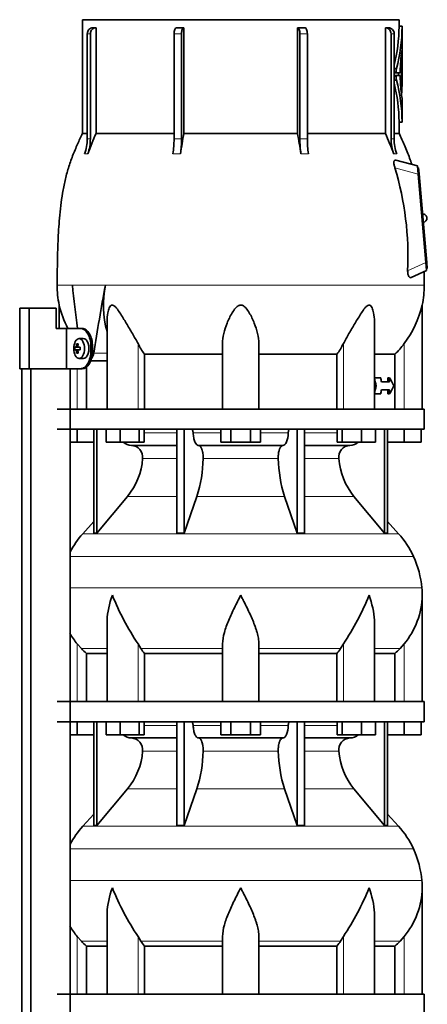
# Model space of a CAD drawing. Header units: millimetres. Extents: x 166 to 773, y -3529 to 2303.
# Tile 25 of 26: x 506 to 708, y 1475 to 1963. Entities that reach past the tile are written whole.
import ezdxf

# ---------------------------------------------------------------- set-up
doc = ezdxf.new("R2010")
doc.units = ezdxf.units.MM
for name, color, linetype in [('LOW_134-17', 7, 'Continuous'), ('M5X8_UNI7687', 7, 'Continuous'), ('VSI134_DIFFUSORE', 7, 'Continuous'), ('VSI134_TERMINALE', 7, 'Continuous'), ('VSI134_TESTATA', 7, 'Continuous')]:
    doc.layers.add(name, color=color, linetype=linetype)

# ---------------------------------------------------------------- blocks, each defined once
blk = doc.blocks.new('SE3')
at = {"layer": 'LOW_134-17', "color": 7, "linetype": 'Continuous', "lineweight": 35}
for p, q in [((507.09, -691.82), (507.09, 1789.68)), ((511.64, -691.82), (511.64, 1789.68)), ((531.03, 1789.68), (531.03, -691.82)), ((531.1, 1789.68), (531.1, 1769.68)), ((531.1, 1759.68), (531.1, 1624.68)), ((531.1, 1614.68), (531.1, 1479.68))]:
    blk.add_line(p, q, dxfattribs=at)
at = {"layer": 'M5X8_UNI7687', "color": 4, "linetype": 'Continuous', "lineweight": 9}
for p, q in [((534.17, 1800.89), (534.96, 1800.81)), ((535.68, 1800.22), (533.9, 1800.39)), ((533.9, 1798.97), (535.68, 1799.15)), ((534.96, 1798.55), (534.17, 1798.48)), ((535.22, 1800.39), (536, 1800.31)), ((536, 1799.06), (535.22, 1798.97))]:
    blk.add_line(p, q, dxfattribs=at)
at = {"layer": 'M5X8_UNI7687', "color": 7, "linetype": 'Continuous', "lineweight": 35}
for p, q in [((534.35, 1802.02), (535.02, 1801.48)), ((537.61, 1804.68), (535.52, 1804.61)), ((533.46, 1800.38), (535.68, 1800.22)), ((533.46, 1798.99), (535.68, 1799.15)), ((534.35, 1797.35), (535.02, 1797.89)), ((535.2, 1800.39), (536, 1800.31)), ((536, 1799.06), (535.2, 1798.97)), ((535.52, 1794.75), (537.61, 1794.68))]:
    blk.add_line(p, q, dxfattribs=at)
blk.add_arc((542.7, 1799.68), 9.27, 175.7167, 184.2833, dxfattribs=at)
blk.add_ellipse((535.57, 1799.68), major_axis=(0, 4.93), ratio=0.544639, dxfattribs=at)
for centre, major_axis, ratio, start_param, end_param in [((542.94, 1799.68), (0, 10), 0.882948, 1.335108, 1.449667), ((541.01, 1796.62), (-7.92, 4.79), 0.318449, -0.559729, -0.410036), ((542.77, 1799.68), (0, 10), 0.788011, 1.335108, 1.449667), ((537.66, 1799.68), (0, -5), 0.544639, 0, 3.159643), ((542.85, 1799.53), (-9.97, 0.73), 0.047468, -0.453089, -0.33853), ((542.85, 1799.84), (-9.97, -0.73), 0.047468, 0.33853, 0.453089), ((542.94, 1799.68), (0, -10), 0.882948, 4.833518, 4.948078), ((541.01, 1802.75), (-7.92, -4.79), 0.318449, 0.410036, 0.559729), ((542.77, 1799.68), (0, -10), 0.788011, 4.833518, 4.948078), ((542.85, 1799.53), (-9.97, 0.73), 0.047468, -0.809907, -0.695348), ((542.85, 1799.84), (-9.97, -0.73), 0.047468, 0.695348, 0.809907), ((535.68, 1800.72), (0.975, -0.099), 0.510424, 4.771824, 5.100533), ((535.68, 1798.65), (0.975, 0.099), 0.510424, 1.182652, 1.511361), ((539.34, 1799.68), (0, 9.26), 0.361923, 1.49595, 1.645642)]:
    blk.add_ellipse(centre, major_axis=major_axis, ratio=ratio, start_param=start_param, end_param=end_param, dxfattribs=at)
for points in [[(533.9, 1800.39), (533.91, 1800.39), (533.92, 1800.4), (533.95, 1800.4), (533.97, 1800.42), (533.99, 1800.43), (534.01, 1800.45), (534.03, 1800.48), (534.05, 1800.51), (534.07, 1800.54), (534.09, 1800.58), (534.11, 1800.62), (534.12, 1800.66), (534.14, 1800.7), (534.15, 1800.75), (534.16, 1800.79), (534.17, 1800.84), (534.17, 1800.87), (534.17, 1800.89)], [(534.95, 1800.89), (534.94, 1800.87), (534.94, 1800.84), (534.94, 1800.79), (534.95, 1800.75), (534.95, 1800.7), (534.96, 1800.66), (534.97, 1800.62), (534.99, 1800.58), (535.01, 1800.54), (535.03, 1800.51), (535.05, 1800.48), (535.07, 1800.45), (535.1, 1800.43), (535.13, 1800.42), (535.15, 1800.4), (535.18, 1800.4), (535.21, 1800.39), (535.22, 1800.39)], [(534.17, 1798.48), (534.17, 1798.49), (534.17, 1798.53), (534.16, 1798.57), (534.15, 1798.62), (534.14, 1798.66), (534.12, 1798.71), (534.11, 1798.75), (534.09, 1798.79), (534.07, 1798.83), (534.05, 1798.86), (534.03, 1798.89), (534.01, 1798.91), (533.99, 1798.93), (533.97, 1798.95), (533.95, 1798.96), (533.92, 1798.97), (533.91, 1798.97), (533.9, 1798.97)], [(535.22, 1798.97), (535.21, 1798.97), (535.18, 1798.97), (535.15, 1798.96), (535.13, 1798.95), (535.1, 1798.93), (535.07, 1798.91), (535.05, 1798.89), (535.03, 1798.86), (535.01, 1798.83), (534.99, 1798.79), (534.97, 1798.75), (534.96, 1798.71), (534.95, 1798.66), (534.95, 1798.62), (534.94, 1798.57), (534.94, 1798.53), (534.94, 1798.49), (534.95, 1798.48)]]:
    blk.add_open_spline(points, degree=3, dxfattribs=at)
at = {"layer": 'VSI134_DIFFUSORE', "color": 7, "linetype": 'Continuous', "lineweight": 35}
for p, q in [((706.66, 1769.68), (524.66, 1769.68)), ((706.66, 1759.68), (706.66, 1769.68)), ((524.66, 1759.68), (706.66, 1759.68)), ((534.66, 1753.28), (534.66, 1759.68)), ((542.83, 1759.68), (542.83, 1708.23)), ((544.36, 1759.68), (544.36, 1708.23)), ((548.9, 1753.28), (548.9, 1759.68)), ((555.84, 1753.28), (555.84, 1759.68)), ((565.32, 1753.28), (565.32, 1759.68)), ((567.87, 1753.28), (567.87, 1759.68)), ((583.96, 1759.68), (583.96, 1708.23)), ((587.66, 1759.68), (587.66, 1708.23)), ((605.85, 1753.28), (605.85, 1759.68)), ((610.75, 1753.28), (610.75, 1759.68)), ((620.57, 1753.28), (620.57, 1759.68)), ((625.48, 1753.28), (625.48, 1759.68)), ((643.66, 1759.68), (643.66, 1708.23)), ((647.36, 1759.68), (647.36, 1708.23)), ((663.46, 1753.28), (663.46, 1759.68)), ((666, 1753.28), (666, 1759.68)), ((675.48, 1753.28), (675.48, 1759.68)), ((682.42, 1753.28), (682.42, 1759.68)), ((686.96, 1759.68), (686.96, 1708.23)), ((688.49, 1759.68), (688.49, 1708.23)), ((696.66, 1753.28), (696.66, 1759.68)), ((705.16, 1753.28), (705.16, 1759.68)), ((534.66, 1753.28), (531.1, 1753.28)), ((542.83, 1753.28), (534.66, 1753.28)), ((555.84, 1753.28), (548.9, 1753.28)), ((565.32, 1753.28), (555.84, 1753.28)), ((567.87, 1753.28), (565.32, 1753.28)), ((610.75, 1753.28), (605.85, 1753.28)), ((620.57, 1753.28), (610.75, 1753.28)), ((625.48, 1753.28), (620.57, 1753.28)), ((666, 1753.28), (663.46, 1753.28)), ((675.48, 1753.28), (666, 1753.28)), ((682.42, 1753.28), (675.48, 1753.28)), ((696.66, 1753.28), (688.49, 1753.28)), ((705.16, 1753.28), (696.66, 1753.28)), ((561.49, 1751.68), (583.96, 1751.68)), ((594.75, 1751.68), (636.57, 1751.68)), ((647.36, 1751.68), (669.83, 1751.68)), ((544.36, 1708.23), (559.52, 1726.44)), ((587.66, 1708.23), (593.94, 1726.44)), ((637.38, 1726.44), (643.66, 1708.23)), ((671.8, 1726.44), (686.96, 1708.23)), ((542.83, 1714), (537.36, 1707.93)), ((693.96, 1707.93), (688.49, 1714)), ((542.83, 1708.23), (544.36, 1708.23)), ((583.96, 1708.23), (587.66, 1708.23)), ((643.66, 1708.23), (647.36, 1708.23)), ((686.96, 1708.23), (688.49, 1708.23)), ((705.66, 1624.68), (705.66, 1677.42)), ((549.38, 1664.04), (549.38, 1624.68)), ((681.94, 1624.68), (681.94, 1664.04)), ((536.67, 1650.98), (534.66, 1653.28)), ((566.17, 1650.98), (564.75, 1653.28)), ((606.66, 1624.68), (606.66, 1653.28)), ((624.66, 1624.68), (624.66, 1653.28)), ((666.57, 1653.28), (665.15, 1650.98)), ((696.66, 1653.28), (694.65, 1650.98)), ((539.19, 1648.54), (549.38, 1648.54)), ((539.19, 1624.68), (539.19, 1648.54)), ((567.95, 1648.54), (606.66, 1648.54)), ((567.95, 1624.68), (567.95, 1648.54)), ((624.66, 1648.54), (663.37, 1648.54)), ((663.37, 1648.54), (663.37, 1624.68)), ((681.94, 1648.54), (692.13, 1648.54)), ((692.13, 1648.54), (692.13, 1624.68)), ((706.66, 1624.68), (524.66, 1624.68)), ((706.66, 1614.68), (706.66, 1624.68)), ((524.66, 1614.68), (706.66, 1614.68)), ((534.66, 1608.28), (534.66, 1614.68)), ((542.83, 1614.68), (542.83, 1563.23)), ((544.36, 1614.68), (544.36, 1563.23)), ((548.9, 1608.28), (548.9, 1614.68)), ((555.84, 1608.28), (555.84, 1614.68)), ((565.32, 1608.28), (565.32, 1614.68)), ((567.87, 1608.28), (567.87, 1614.68)), ((583.96, 1614.68), (583.96, 1563.23)), ((587.66, 1614.68), (587.66, 1563.23)), ((605.85, 1608.28), (605.85, 1614.68)), ((610.75, 1608.28), (610.75, 1614.68)), ((620.57, 1608.28), (620.57, 1614.68)), ((625.48, 1608.28), (625.48, 1614.68)), ((643.66, 1614.68), (643.66, 1563.23)), ((647.36, 1614.68), (647.36, 1563.23)), ((663.46, 1608.28), (663.46, 1614.68)), ((666, 1608.28), (666, 1614.68)), ((675.48, 1608.28), (675.48, 1614.68)), ((682.42, 1608.28), (682.42, 1614.68)), ((686.96, 1614.68), (686.96, 1563.23)), ((688.49, 1614.68), (688.49, 1563.23)), ((696.66, 1608.28), (696.66, 1614.68)), ((705.16, 1608.28), (705.16, 1614.68)), ((534.66, 1608.28), (531.1, 1608.28)), ((542.83, 1608.28), (534.66, 1608.28)), ((555.84, 1608.28), (548.9, 1608.28)), ((565.32, 1608.28), (555.84, 1608.28)), ((561.49, 1606.68), (583.96, 1606.68)), ((567.87, 1608.28), (565.32, 1608.28)), ((594.75, 1606.68), (636.57, 1606.68)), ((610.75, 1608.28), (605.85, 1608.28)), ((620.57, 1608.28), (610.75, 1608.28)), ((625.48, 1608.28), (620.57, 1608.28)), ((647.36, 1606.68), (669.83, 1606.68)), ((666, 1608.28), (663.46, 1608.28)), ((675.48, 1608.28), (666, 1608.28)), ((682.42, 1608.28), (675.48, 1608.28)), ((696.66, 1608.28), (688.49, 1608.28)), ((705.16, 1608.28), (696.66, 1608.28)), ((544.36, 1563.23), (559.52, 1581.44)), ((587.66, 1563.23), (593.94, 1581.44)), ((637.38, 1581.44), (643.66, 1563.23)), ((671.8, 1581.44), (686.96, 1563.23)), ((542.83, 1569), (537.36, 1562.93)), ((693.96, 1562.93), (688.49, 1569)), ((542.83, 1563.23), (544.36, 1563.23)), ((583.96, 1563.23), (587.66, 1563.23)), ((643.66, 1563.23), (647.36, 1563.23)), ((686.96, 1563.23), (688.49, 1563.23)), ((705.66, 1479.68), (705.66, 1532.42)), ((549.38, 1519.04), (549.38, 1479.68)), ((681.94, 1479.68), (681.94, 1519.04)), ((536.67, 1505.98), (534.66, 1508.28)), ((566.17, 1505.98), (564.75, 1508.28)), ((606.66, 1479.68), (606.66, 1508.28)), ((624.66, 1479.68), (624.66, 1508.28)), ((666.57, 1508.28), (665.15, 1505.98)), ((696.66, 1508.28), (694.65, 1505.98)), ((539.19, 1503.54), (549.38, 1503.54)), ((539.19, 1479.68), (539.19, 1503.54)), ((567.95, 1503.54), (606.66, 1503.54)), ((567.95, 1479.68), (567.95, 1503.54)), ((624.66, 1503.54), (663.37, 1503.54)), ((663.37, 1503.54), (663.37, 1479.68)), ((681.94, 1503.54), (692.13, 1503.54)), ((692.13, 1503.54), (692.13, 1479.68)), ((706.66, 1479.68), (524.66, 1479.68)), ((706.66, 1469.68), (706.66, 1479.68))]:
    blk.add_line(p, q, dxfattribs=at)
at = {"layer": 'VSI134_DIFFUSORE', "color": 4, "linetype": 'Continuous', "lineweight": 9}
for p, q in [((567.87, 1757.91), (583.96, 1757.91)), ((592.09, 1757.91), (605.85, 1757.91)), ((625.48, 1757.91), (639.23, 1757.91)), ((647.36, 1757.91), (663.46, 1757.91)), ((583.96, 1745.14), (567.03, 1745.14)), ((634.27, 1745.14), (597.05, 1745.14)), ((664.29, 1745.14), (647.36, 1745.14)), ((559.52, 1726.44), (583.96, 1726.44)), ((593.94, 1726.44), (637.38, 1726.44)), ((647.36, 1726.44), (671.8, 1726.44)), ((537.36, 1707.93), (693.96, 1707.93)), ((701.33, 1696.67), (531.1, 1696.67)), ((531.1, 1681.04), (705.49, 1681.04)), ((534.66, 1624.68), (534.66, 1653.28)), ((549.38, 1650.98), (536.67, 1650.98)), ((564.75, 1624.68), (564.75, 1653.28)), ((606.66, 1650.98), (566.17, 1650.98)), ((624.66, 1650.98), (665.15, 1650.98)), ((666.57, 1624.68), (666.57, 1653.28)), ((681.94, 1650.98), (694.65, 1650.98)), ((696.66, 1624.68), (696.66, 1653.28)), ((567.87, 1612.91), (583.96, 1612.91)), ((592.09, 1612.91), (605.85, 1612.91)), ((625.48, 1612.91), (639.23, 1612.91)), ((647.36, 1612.91), (663.46, 1612.91)), ((583.96, 1600.14), (567.03, 1600.14)), ((634.27, 1600.14), (597.05, 1600.14)), ((664.29, 1600.14), (647.36, 1600.14)), ((559.52, 1581.44), (583.96, 1581.44)), ((593.94, 1581.44), (637.38, 1581.44)), ((647.36, 1581.44), (671.8, 1581.44)), ((537.36, 1562.93), (693.96, 1562.93)), ((701.33, 1551.67), (531.1, 1551.67)), ((531.1, 1536.04), (705.49, 1536.04)), ((534.66, 1479.68), (534.66, 1508.28)), ((564.75, 1479.68), (564.75, 1508.28)), ((666.57, 1479.68), (666.57, 1508.28)), ((696.66, 1479.68), (696.66, 1508.28)), ((549.38, 1505.98), (536.67, 1505.98)), ((606.66, 1505.98), (566.17, 1505.98)), ((624.66, 1505.98), (665.15, 1505.98)), ((681.94, 1505.98), (694.65, 1505.98))]:
    blk.add_line(p, q, dxfattribs=at)
at = {"layer": 'VSI134_DIFFUSORE', "color": 7, "linetype": 'Continuous', "lineweight": 35}
for centre, radius, start, end in [((561.72, 1758.36), 6.68, 229.5852, 268.0094), ((669.6, 1758.36), 6.68, 271.9979, 310.3729), ((561.2, 1745.82), 5.87, 353.3223, 87.2173), ((670.1, 1745.84), 5.85, 92.5772, 186.8833), ((533.73, 1747.66), 33.4, 320.5472, 355.6594), ((532.09, 1746.34), 64.97, 342.1602, 358.9354), ((700.74, 1746.59), 66.48, 181.2569, 197.6475), ((697.7, 1747.71), 33.51, 184.3996, 219.3938), ((570.06, 1678.48), 44, 138, 152.3158), ((661.26, 1678.48), 44, 24.4088, 42), ((656.71, 1676.42), 49, 5.4174, 24.4088), ((667.16, 1677.41), 38.5, 359.9861, 5.4174), ((677.84, 1728.35), 135.74, 202.0412, 213.5763), ((553.48, 1728.35), 135.74, 326.4237, 337.9588), ((666.97, 1678.09), 38.7, 320.1094, 358.9842), ((564.35, 1678.09), 38.7, 210.5496, 219.8906), ((599.28, 1673.2), 39.88, 213.8582, 218.2062), ((632.04, 1673.2), 39.88, 321.7938, 326.1418), ((561.72, 1613.36), 6.68, 229.5852, 268.0094), ((561.2, 1600.82), 5.87, 353.3223, 87.2173), ((670.1, 1600.84), 5.85, 92.5772, 186.8833), ((669.6, 1613.36), 6.68, 271.9979, 310.3729), ((533.73, 1602.66), 33.4, 320.5472, 355.6594), ((532.09, 1601.34), 64.97, 342.1602, 358.9354), ((700.74, 1601.59), 66.48, 181.2569, 197.6475), ((697.7, 1602.71), 33.51, 184.3996, 219.3938), ((570.06, 1533.48), 44, 138, 152.3158), ((661.26, 1533.48), 44, 24.4088, 42), ((656.71, 1531.42), 49, 5.4174, 24.4088), ((677.84, 1583.35), 135.74, 202.0412, 213.5763), ((553.48, 1583.35), 135.74, 326.4237, 337.9588), ((666.97, 1533.09), 38.7, 320.1094, 358.9842), ((667.16, 1532.41), 38.5, 359.9861, 5.4174), ((564.35, 1533.09), 38.7, 210.5496, 219.8906), ((599.28, 1528.2), 39.88, 213.8582, 218.2062), ((632.04, 1528.2), 39.88, 321.7938, 326.1418)]:
    blk.add_arc(centre, radius, start, end, dxfattribs=at)
for points, knots in [([(591.33, 1759.68), (591.37, 1759.68), (591.42, 1759.67), (591.51, 1759.63), (591.56, 1759.6), (591.69, 1759.47), (591.77, 1759.34), (591.91, 1759.01), (591.96, 1758.82), (592.05, 1758.39), (592.08, 1758.15), (592.09, 1757.91)], [0, 0, 0, 0, 0.125, 0.125, 0.25, 0.25, 0.5, 0.5, 0.75, 0.75, 1, 1, 1, 1]), ([(594.75, 1751.68), (594.59, 1751.68), (594.43, 1751.72), (594.19, 1751.84), (594.11, 1751.89), (593.95, 1752), (593.87, 1752.07), (593.64, 1752.29), (593.5, 1752.48), (593.22, 1752.93), (593.09, 1753.18), (592.85, 1753.74), (592.73, 1754.06), (592.53, 1754.73), (592.45, 1755.09), (592.3, 1755.84), (592.23, 1756.24), (592.14, 1757.06), (592.11, 1757.48), (592.09, 1757.91)], [0, 0, 0, 0, 0.125, 0.125, 0.1875, 0.1875, 0.25, 0.25, 0.375, 0.375, 0.5, 0.5, 0.625, 0.625, 0.75, 0.75, 0.875, 0.875, 1, 1, 1, 1]), ([(639.23, 1757.91), (639.16, 1756.2), (638.84, 1754.6), (637.87, 1752.33), (637.22, 1751.68), (636.57, 1751.68)], [0, 0, 0, 0, 0.5, 0.5, 1, 1, 1, 1]), ([(639.23, 1757.91), (639.24, 1758.15), (639.27, 1758.38), (639.33, 1758.71), (639.36, 1758.81), (639.42, 1759), (639.45, 1759.09), (639.52, 1759.26), (639.56, 1759.33), (639.63, 1759.45), (639.68, 1759.51), (639.76, 1759.6), (639.81, 1759.63), (639.9, 1759.67), (639.95, 1759.68), (639.99, 1759.68)], [0, 0, 0, 0, 0.25, 0.25, 0.375, 0.375, 0.5, 0.5, 0.625, 0.625, 0.75, 0.75, 0.875, 0.875, 1, 1, 1, 1]), ([(594.75, 1751.68), (594.83, 1751.68), (594.91, 1751.67), (595.07, 1751.63), (595.15, 1751.6), (595.38, 1751.47), (595.53, 1751.34), (595.83, 1751), (595.96, 1750.8), (596.16, 1750.44), (596.22, 1750.31), (596.34, 1750.03), (596.4, 1749.88), (596.56, 1749.42), (596.65, 1749.09), (596.78, 1748.55), (596.81, 1748.37), (596.88, 1747.99), (596.91, 1747.8), (596.99, 1747.21), (597.02, 1746.8), (597.06, 1745.97), (597.06, 1745.55), (597.05, 1745.14)], [0, 0, 0, 0, 0.0625, 0.0625, 0.125, 0.125, 0.25, 0.25, 0.375, 0.375, 0.4375, 0.4375, 0.5, 0.5, 0.625, 0.625, 0.6875, 0.6875, 0.75, 0.75, 0.875, 0.875, 1, 1, 1, 1]), ([(634.27, 1745.14), (634.26, 1745.55), (634.26, 1745.97), (634.29, 1746.59), (634.3, 1746.79), (634.34, 1747.2), (634.36, 1747.4), (634.44, 1747.99), (634.5, 1748.37), (634.63, 1748.91), (634.67, 1749.08), (634.77, 1749.42), (634.87, 1749.74), (634.98, 1750.03), (635.1, 1750.3), (635.16, 1750.44), (635.36, 1750.8), (635.5, 1751.01), (635.79, 1751.34), (635.94, 1751.47), (636.25, 1751.64), (636.41, 1751.68), (636.57, 1751.68)], [0, 0, 0, 0, 0.125, 0.125, 0.1875, 0.1875, 0.25, 0.25, 0.375, 0.375, 0.4375, 0.4375, 0.5, 0.5625, 0.5625, 0.625, 0.625, 0.75, 0.75, 0.875, 0.875, 1, 1, 1, 1]), ([(549.38, 1664.03), (549.38, 1664.35), (549.39, 1664.68), (549.54, 1669.05), (550.53, 1673.26), (552.02, 1677.41)], [0.4601729, 0.4601729, 0.4601729, 0.4601729, 0.5, 0.5, 1, 1, 1, 1]), ([(606.66, 1653.28), (606.66, 1655.11), (607.02, 1657.05), (608.12, 1660.99), (608.86, 1663), (610.58, 1667.1), (611.54, 1669.14), (613.04, 1672.22), (613.55, 1673.25), (614.6, 1675.32), (615.13, 1676.38), (615.66, 1677.41)], [0, 0, 0, 0, 0.25, 0.25, 0.5, 0.5, 0.75, 0.75, 0.875, 0.875, 1, 1, 1, 1]), ([(624.66, 1653.28), (624.66, 1654.19), (624.57, 1655.13), (624.26, 1657.03), (624.04, 1658), (623.62, 1659.48), (623.47, 1659.98), (623.15, 1660.98), (622.98, 1661.48), (622.44, 1662.98), (622.04, 1663.99), (621.2, 1666.02), (620.74, 1667.04), (619.8, 1669.09), (619.3, 1670.13), (618.29, 1672.21), (617.77, 1673.24), (616.99, 1674.8), (616.72, 1675.32), (616.32, 1676.1), (616.19, 1676.36), (615.93, 1676.89), (615.79, 1677.15), (615.66, 1677.41)], [0, 0, 0, 0, 0.125, 0.125, 0.25, 0.25, 0.3125, 0.3125, 0.375, 0.375, 0.5, 0.5, 0.625, 0.625, 0.75, 0.75, 0.875, 0.875, 0.9375, 0.9375, 0.96875, 0.96875, 1, 1, 1, 1]), ([(681.94, 1664.03), (681.94, 1664.35), (681.93, 1664.68), (681.78, 1669.05), (680.79, 1673.26), (679.3, 1677.41)], [0.4601729, 0.4601729, 0.4601729, 0.4601729, 0.5, 0.5, 1, 1, 1, 1]), ([(591.33, 1614.68), (591.37, 1614.68), (591.42, 1614.67), (591.51, 1614.63), (591.56, 1614.6), (591.69, 1614.47), (591.77, 1614.34), (591.91, 1614.01), (591.96, 1613.82), (592.05, 1613.39), (592.08, 1613.15), (592.09, 1612.91)], [0, 0, 0, 0, 0.125, 0.125, 0.25, 0.25, 0.5, 0.5, 0.75, 0.75, 1, 1, 1, 1]), ([(594.75, 1606.68), (594.59, 1606.68), (594.43, 1606.72), (594.19, 1606.84), (594.11, 1606.89), (593.95, 1607), (593.87, 1607.07), (593.64, 1607.29), (593.5, 1607.48), (593.22, 1607.93), (593.09, 1608.18), (592.85, 1608.74), (592.73, 1609.06), (592.53, 1609.73), (592.45, 1610.09), (592.3, 1610.84), (592.23, 1611.24), (592.14, 1612.06), (592.11, 1612.48), (592.09, 1612.91)], [0, 0, 0, 0, 0.125, 0.125, 0.1875, 0.1875, 0.25, 0.25, 0.375, 0.375, 0.5, 0.5, 0.625, 0.625, 0.75, 0.75, 0.875, 0.875, 1, 1, 1, 1]), ([(639.23, 1612.91), (639.16, 1611.2), (638.84, 1609.6), (637.87, 1607.33), (637.22, 1606.68), (636.57, 1606.68)], [0, 0, 0, 0, 0.5, 0.5, 1, 1, 1, 1]), ([(639.23, 1612.91), (639.24, 1613.15), (639.27, 1613.38), (639.33, 1613.71), (639.36, 1613.81), (639.42, 1614), (639.45, 1614.09), (639.52, 1614.26), (639.56, 1614.33), (639.63, 1614.45), (639.68, 1614.51), (639.76, 1614.6), (639.81, 1614.63), (639.9, 1614.67), (639.95, 1614.68), (639.99, 1614.68)], [0, 0, 0, 0, 0.25, 0.25, 0.375, 0.375, 0.5, 0.5, 0.625, 0.625, 0.75, 0.75, 0.875, 0.875, 1, 1, 1, 1]), ([(594.75, 1606.68), (594.83, 1606.68), (594.91, 1606.67), (595.07, 1606.63), (595.15, 1606.6), (595.38, 1606.47), (595.53, 1606.34), (595.83, 1606), (595.96, 1605.8), (596.16, 1605.44), (596.22, 1605.31), (596.34, 1605.03), (596.4, 1604.88), (596.56, 1604.42), (596.65, 1604.09), (596.78, 1603.55), (596.81, 1603.37), (596.88, 1602.99), (596.91, 1602.8), (596.99, 1602.21), (597.02, 1601.8), (597.06, 1600.97), (597.06, 1600.55), (597.05, 1600.14)], [0, 0, 0, 0, 0.0625, 0.0625, 0.125, 0.125, 0.25, 0.25, 0.375, 0.375, 0.4375, 0.4375, 0.5, 0.5, 0.625, 0.625, 0.6875, 0.6875, 0.75, 0.75, 0.875, 0.875, 1, 1, 1, 1]), ([(634.27, 1600.14), (634.26, 1600.55), (634.26, 1600.97), (634.29, 1601.59), (634.3, 1601.79), (634.34, 1602.2), (634.36, 1602.4), (634.44, 1602.99), (634.5, 1603.37), (634.63, 1603.91), (634.67, 1604.08), (634.77, 1604.42), (634.87, 1604.74), (634.98, 1605.03), (635.1, 1605.3), (635.16, 1605.44), (635.36, 1605.8), (635.5, 1606.01), (635.79, 1606.34), (635.94, 1606.47), (636.25, 1606.64), (636.41, 1606.68), (636.57, 1606.68)], [0, 0, 0, 0, 0.125, 0.125, 0.1875, 0.1875, 0.25, 0.25, 0.375, 0.375, 0.4375, 0.4375, 0.5, 0.5625, 0.5625, 0.625, 0.625, 0.75, 0.75, 0.875, 0.875, 1, 1, 1, 1]), ([(549.38, 1519.03), (549.38, 1519.35), (549.39, 1519.68), (549.54, 1524.05), (550.53, 1528.26), (552.02, 1532.41)], [0.4601729, 0.4601729, 0.4601729, 0.4601729, 0.5, 0.5, 1, 1, 1, 1]), ([(606.66, 1508.28), (606.66, 1510.11), (607.02, 1512.05), (608.12, 1515.99), (608.86, 1518), (610.58, 1522.1), (611.54, 1524.14), (613.04, 1527.22), (613.55, 1528.25), (614.6, 1530.32), (615.13, 1531.38), (615.66, 1532.41)], [0, 0, 0, 0, 0.25, 0.25, 0.5, 0.5, 0.75, 0.75, 0.875, 0.875, 1, 1, 1, 1]), ([(624.66, 1508.28), (624.66, 1509.19), (624.57, 1510.13), (624.26, 1512.03), (624.04, 1513), (623.62, 1514.48), (623.47, 1514.98), (623.15, 1515.98), (622.98, 1516.48), (622.44, 1517.98), (622.04, 1518.99), (621.2, 1521.02), (620.74, 1522.04), (619.8, 1524.09), (619.3, 1525.13), (618.29, 1527.21), (617.77, 1528.24), (616.99, 1529.8), (616.72, 1530.32), (616.32, 1531.1), (616.19, 1531.36), (615.93, 1531.89), (615.79, 1532.15), (615.66, 1532.41)], [0, 0, 0, 0, 0.125, 0.125, 0.25, 0.25, 0.3125, 0.3125, 0.375, 0.375, 0.5, 0.5, 0.625, 0.625, 0.75, 0.75, 0.875, 0.875, 0.9375, 0.9375, 0.96875, 0.96875, 1, 1, 1, 1]), ([(681.94, 1519.03), (681.94, 1519.35), (681.93, 1519.68), (681.78, 1524.05), (680.79, 1528.26), (679.3, 1532.41)], [0.4601729, 0.4601729, 0.4601729, 0.4601729, 0.5, 0.5, 1, 1, 1, 1])]:
    blk.add_open_spline(points, degree=3, knots=knots, dxfattribs=at)
for points in [[(539.19, 1648.54), (538.32, 1649.32), (537.48, 1650.14), (536.67, 1650.98)], [(694.65, 1650.98), (693.84, 1650.14), (693, 1649.32), (692.13, 1648.54)], [(539.19, 1503.54), (538.32, 1504.32), (537.48, 1505.14), (536.67, 1505.98)], [(694.65, 1505.98), (693.84, 1505.14), (693, 1504.32), (692.13, 1503.54)]]:
    blk.add_open_spline(points, degree=3, dxfattribs=at)
at = {"layer": 'VSI134_TERMINALE', "color": 7, "linetype": 'Continuous', "lineweight": 35}
for p, q in [((510.76, 1819.68), (506.08, 1819.68)), ((506.08, 1789.68), (506.08, 1819.68)), ((524.1, 1819.68), (510.76, 1819.68)), ((510.76, 1789.68), (510.76, 1819.68)), ((524.1, 1819.68), (524.1, 1809.68)), ((529.33, 1809.68), (524.1, 1809.68)), ((529.33, 1809.68), (529.33, 1789.68)), ((536.34, 1809.68), (529.33, 1809.68)), ((536.34, 1809.68), (537.14, 1809.68)), ((541.41, 1798.68), (541.41, 1800.68)), ((542.21, 1798.68), (542.21, 1800.68)), ((510.76, 1789.68), (506.08, 1789.68)), ((529.33, 1789.68), (510.76, 1789.68)), ((536.34, 1789.68), (529.33, 1789.68)), ((537.14, 1789.68), (536.34, 1789.68))]:
    blk.add_line(p, q, dxfattribs=at)
at = {"layer": 'VSI134_TERMINALE', "color": 4, "linetype": 'Continuous', "lineweight": 9}
for p, q in [((541.41, 1800.68), (542.21, 1800.68)), ((542.21, 1798.68), (541.41, 1798.68))]:
    blk.add_line(p, q, dxfattribs=at)
at = {"layer": 'VSI134_TERMINALE', "color": 7, "linetype": 'Continuous', "lineweight": 35}
for points in [[(541.41, 1800.68), (541.41, 1801.87), (541.27, 1803.04), (540.73, 1805.22), (540.33, 1806.22), (538.89, 1808.71), (537.58, 1809.68), (536.34, 1809.68)], [(537.14, 1809.68), (537.76, 1809.68), (538.39, 1809.45), (539.6, 1808.55), (540.17, 1807.88), (541.61, 1805.4), (542.21, 1803.06), (542.21, 1800.68)], [(536.34, 1789.68), (536.96, 1789.68), (537.59, 1789.92), (538.8, 1790.82), (539.37, 1791.48), (540.81, 1793.97), (541.41, 1796.3), (541.41, 1798.68)], [(542.21, 1798.68), (542.21, 1797.49), (542.07, 1796.33), (541.53, 1794.15), (541.13, 1793.15), (539.69, 1790.66), (538.38, 1789.68), (537.14, 1789.68)]]:
    blk.add_open_spline(points, degree=3, knots=[0, 0, 0, 0, 0.25, 0.25, 0.5, 0.5, 1, 1, 1, 1], dxfattribs=at)
at = {"layer": 'VSI134_TESTATA', "color": 7, "linetype": 'Continuous', "lineweight": 35}
for p, q in [((694.16, 1962.68), (537.16, 1962.68)), ((537.16, 1962.68), (537.16, 1906.34)), ((694.16, 1959.47), (694.16, 1962.68)), ((542.39, 1958.68), (543.92, 1958.68)), ((543.92, 1958.68), (543.92, 1906.34)), ((587.48, 1958.68), (587.48, 1906.34)), ((643.84, 1906.34), (643.84, 1958.68)), ((687.4, 1906.34), (687.4, 1958.68)), ((695.68, 1959.47), (694.16, 1959.47)), ((695.66, 1947.61), (695.66, 1959.47)), ((539.6, 1903.57), (539.6, 1955.68)), ((541.13, 1955.68), (541.13, 1903.57)), ((582.62, 1903.57), (582.62, 1955.68)), ((586.32, 1955.68), (586.32, 1903.57)), ((645, 1903.57), (645, 1955.68)), ((648.7, 1955.68), (648.7, 1903.57)), ((690.19, 1903.57), (690.19, 1955.68)), ((691.72, 1955.68), (691.72, 1903.57)), ((695.66, 1947.25), (695.56, 1947.25)), ((695.66, 1947.25), (695.66, 1947.25)), ((695.66, 1931.47), (695.66, 1947.25)), ((695.4, 1926.51), (695.4, 1942.26)), ((691.72, 1938.43), (692.86, 1938.43)), ((695.59, 1939.7), (695.59, 1940.21)), ((695.66, 1940.21), (695.59, 1940.21)), ((695.66, 1931.79), (695.66, 1942.09)), ((695.66, 1937.12), (695.66, 1939.71)), ((692.82, 1936.32), (691.72, 1936.32)), ((692.81, 1935.04), (691.72, 1935.04)), ((691.72, 1932.77), (692.86, 1932.77)), ((692.81, 1935.04), (694.68, 1935.04)), ((694.68, 1936.32), (692.82, 1936.32)), ((693.9, 1936.32), (693.9, 1935.04)), ((694.75, 1937.02), (694.75, 1936.8)), ((694.75, 1934.57), (694.75, 1934.35)), ((695.59, 1927.8), (695.59, 1934.58)), ((695.66, 1911.89), (695.66, 1923.71)), ((694.16, 1906.34), (694.16, 1911.9)), ((694.16, 1911.89), (695.68, 1911.89)), ((539.6, 1906.34), (537.16, 1906.34)), ((543.92, 1906.34), (582.62, 1906.34)), ((587.48, 1906.34), (643.84, 1906.34)), ((648.7, 1906.34), (687.4, 1906.34)), ((691.72, 1906.34), (694.16, 1906.34)), ((703.24, 1890.18), (692.61, 1893.03)), ((703.59, 1886.19), (703.24, 1890.18)), ((703.82, 1889.24), (703.32, 1889.19)), ((703.82, 1889.24), (704.08, 1886.25)), ((707.42, 1842.36), (703.59, 1886.19)), ((704.08, 1886.25), (707.92, 1842.41)), ((707.77, 1838.38), (707.42, 1842.36)), ((707.92, 1842.41), (708.18, 1839.43)), ((700.22, 1834.85), (707.77, 1838.38)), ((706.65, 1831.1), (706.59, 1837.82)), ((708.18, 1839.43), (707.68, 1839.38)), ((525.66, 1821.27), (525.66, 1809.68)), ((705.66, 1769.68), (705.66, 1821.27)), ((549.38, 1813.19), (549.38, 1769.68)), ((681.94, 1769.68), (681.94, 1813.19)), ((606.66, 1769.68), (606.66, 1802.15)), ((624.66, 1769.68), (624.66, 1802.15)), ((567.95, 1796.87), (606.66, 1796.87)), ((567.95, 1769.68), (567.95, 1796.87)), ((624.66, 1796.87), (663.37, 1796.87)), ((663.37, 1796.87), (663.37, 1769.68)), ((681.94, 1796.87), (692.13, 1796.87)), ((692.13, 1796.87), (692.13, 1769.68)), ((541.28, 1793.68), (549.38, 1793.68)), ((539.19, 1769.68), (539.19, 1790.54)), ((681.94, 1785.18), (682.01, 1785.18)), ((685.1, 1785.18), (682.01, 1785.18)), ((689.49, 1783.18), (685.43, 1783.18)), ((688.56, 1783.18), (688.56, 1785.18)), ((688.56, 1785.18), (689.49, 1785.18)), ((689.49, 1785.18), (689.49, 1783.18)), ((681.94, 1781.18), (682.77, 1781.18)), ((681.94, 1777.18), (682.01, 1777.18)), ((685.1, 1777.18), (682.01, 1777.18)), ((689.49, 1779.18), (685.43, 1779.18)), ((688.56, 1777.18), (688.56, 1779.18)), ((688.56, 1777.18), (689.49, 1777.18)), ((689.49, 1779.18), (689.49, 1777.18))]:
    blk.add_line(p, q, dxfattribs=at)
at = {"layer": 'VSI134_TESTATA', "color": 4, "linetype": 'Continuous', "lineweight": 9}
for p, q in [((695.66, 1959.32), (694.16, 1959.32)), ((541.13, 1955.68), (539.6, 1955.68)), ((586.32, 1955.68), (582.62, 1955.68)), ((648.7, 1955.68), (645, 1955.68)), ((691.72, 1955.68), (690.19, 1955.68)), ((695.4, 1942.26), (695.04, 1942.26)), ((695.42, 1942.65), (695.07, 1942.65)), ((695.65, 1940.1), (695.59, 1940.1)), ((695.65, 1942.09), (695.66, 1942.09)), ((692.69, 1936.88), (691.72, 1936.88)), ((692.67, 1934.53), (691.72, 1934.53)), ((695.66, 1931.79), (695.59, 1931.79)), ((695.66, 1931.43), (695.59, 1931.43)), ((695.29, 1926.51), (695.4, 1926.51)), ((695.66, 1912.04), (694.16, 1912.04)), ((538.68, 1896.24), (538.3, 1896.19)), ((538.68, 1896.24), (539.83, 1896.19)), ((583, 1896.24), (582.09, 1896.19)), ((583, 1896.24), (585.78, 1896.19)), ((646.45, 1896.24), (645.54, 1896.19)), ((646.45, 1896.24), (649.24, 1896.19)), ((691.87, 1896.24), (691.49, 1896.19)), ((691.87, 1896.24), (693.02, 1896.19)), ((703.59, 1886.19), (692.14, 1889.26)), ((704.08, 1886.25), (703.58, 1886.2)), ((698.43, 1838.17), (707.42, 1842.36)), ((707.92, 1842.41), (707.42, 1842.37)), ((532.56, 1831.11), (524.66, 1831.11)), ((532.2, 1831.1), (532.56, 1831.11)), ((532.56, 1831.11), (549.75, 1831.11)), ((549.75, 1831.1), (548.57, 1831.1)), ((549.75, 1831.1), (706.66, 1831.1)), ((564.75, 1769.68), (564.75, 1802.15)), ((666.57, 1769.68), (666.57, 1802.15)), ((696.66, 1769.68), (696.66, 1802.15)), ((542.77, 1797.39), (549.38, 1797.39)), ((534.66, 1769.68), (534.66, 1789.68))]:
    blk.add_line(p, q, dxfattribs=at)
at = {"layer": 'VSI134_TESTATA', "color": 7, "linetype": 'Continuous', "lineweight": 35}
for centre, radius, start, end in [((688.16, 606.25), 1352.43, 89.96758, 90.03242), ((613.57, 1959.7), 80.59, 345.9095, 359.7321), ((613.51, 1959.7), 82.15, 344.9898, 359.7358), ((701.44, 1959.36), 7.28, 179.1046, 180.2708), ((703.08, 1959.36), 7.42, 179.1214, 180.2657), ((782.49, 1935.06), 87.76, 172.0392, 178.7216), ((698.28, 1947.14), 2.62, 177.5536, 180.0422), ((699.88, 1942.29), 4.47, 175.3857, 180.3363), ((699.95, 1936.86), 7.26, 167.5582, 179.8399), ((704.53, 1940.23), 8.94, 177.7058, 180.1487), ((698.81, 1934.3), 6.14, 177.8102, 194.3701), ((615.2, 1911.74), 80.46, 0.2159, 15.1552), ((773.96, 1935.8), 79.22, 181.0495, 187.0172), ((704.26, 1934.6), 8.67, 177.5714, 180.174), ((664.69, 1937.07), 30.96, 359.3581, 0.0868), ((615.23, 1911.74), 78.93, 0.2176, 14.2445), ((688.41, 1927.75), 7.18, 357.0176, 0.3416), ((371.95, 1931.54), 323.71, 359.9799, 0.044), ((700.66, 1925.52), 5.22, 175.4684, 184.8086), ((722.99, 1928.43), 27.74, 186.9326, 189.8061), ((703.26, 1912.01), 7.6, 179.748, 180.8649), ((518.08, 1903.56), 21.52, 339.9832, 0.0362), ((750.02, 1817.27), 224.52, 156.6256, 159.4185), ((519.61, 1903.56), 21.52, 339.9832, 0.0362), ((532.92, 1903.49), 49.7, 351.5576, 0.096), ((1030.86, 1827), 450.42, 169.8554, 171.1641), ((536.62, 1903.49), 49.7, 351.5576, 0.096), ((200.46, 1827), 450.42, 8.8359, 10.1446), ((694.71, 1903.49), 49.7, 179.904, 188.4424), ((698.4, 1903.49), 49.7, 179.904, 188.4424), ((481.31, 1817.27), 224.52, 20.5815, 23.3744), ((711.71, 1903.56), 21.52, 179.9638, 200.0168), ((713.24, 1903.56), 21.52, 179.9638, 200.0168), ((543.94, 1845.08), 154.64, 357.4417, 16.5999), ((706, 1864.33), 2, 0, 95), ((706, 1864.33), 2, 275, 0), ((573.52, 1831.1), 48.86, 179.997, 191.6142), ((598.97, 1821.37), 51.33, 169.0652, 194.946), ((657.8, 1831.1), 48.86, 348.3855, 359.9992), ((575.92, 1833.25), 51.67, 193.411, 207.1452), ((655.4, 1833.25), 51.67, 322.9908, 346.589), ((607.55, 1824.47), 48.27, 207.5442, 214.882), ((623.79, 1824.46), 48.25, 325.1162, 332.4576)]:
    blk.add_arc(centre, radius, start, end, dxfattribs=at)
at = {"layer": 'VSI134_TESTATA', "color": 4, "linetype": 'Continuous', "lineweight": 9}
for centre, radius, start, end in [((540.36, 1897.71), 5.91, 82.5651, 97.4349), ((584.47, 1869.29), 34.33, 86.9151, 93.0849), ((646.85, 1869.29), 34.33, 86.9151, 93.0849), ((690.96, 1897.71), 5.91, 82.5651, 97.4349)]:
    blk.add_arc(centre, radius, start, end, dxfattribs=at)
at = {"layer": 'VSI134_TESTATA', "color": 7, "linetype": 'Continuous', "lineweight": 35}
for centre, major_axis, ratio, start_param, end_param in [((542.37, 1955.68), (0, -3), 0.92388, 3.133099, 4.712389), ((543.9, 1955.68), (0, -3), 0.92388, 3.133099, 4.712389), ((583.77, 1955.68), (0, -3), 0.382683, 3.133099, 4.712389), ((587.47, 1955.68), (0, -3), 0.382683, 3.133099, 4.712389), ((643.85, 1955.68), (0, -3), 0.382683, 1.570796, 3.150087), ((647.55, 1955.68), (0, -3), 0.382683, 1.570796, 3.150087), ((687.42, 1955.68), (0, -3), 0.92388, 1.570796, 3.150087), ((688.95, 1955.68), (0, -3), 0.92388, 1.570796, 3.150087), ((615.66, 1947.76), (80, 0), 0.822826, 6.205393, 6.273677), ((557.97, 1943.27), (137.7, 0), 0.647529, 6.253187, 6.27423), ((565.56, 1941.29), (130.1, 0), 0.620738, 6.258543, 6.268388), ((566.73, 1937.42), (128.93, 0), 0.616282, 6.252338, 6.274414), ((615.66, 1931.46), (80, 0), 0.950793, 6.241621, 6.282699), ((580.53, 1929.73), (115.13, 0), 0.553416, -0.059599, -0.03695), ((615.66, 1775.02), (-52.11, 339.42), 0.219797, 1.371178, 1.434831), ((615.66, 1775.02), (52.11, 339.42), 0.219797, 1.438638, 1.538622), ((90.18, 1751.49), (445.66, -468.57), 0.868163, 0.929446, 0.936037), ((76.38, 1768.09), (455.99, -479.52), 0.868157, 0.904938, 0.908156), ((615.66, 1787.85), (77.41, -20.53), 0.467437, 0.355072, 0.451875), ((90.19, 1810.87), (445.65, 468.57), 0.868163, -0.936043, -0.929452), ((76.3, 1794.27), (456.13, 479.47), 0.86817, -0.907936, -0.904719), ((615.66, 1774.52), (77.41, 20.53), 0.467437, -0.451875, -0.355072)]:
    blk.add_ellipse(centre, major_axis=major_axis, ratio=ratio, start_param=start_param, end_param=end_param, dxfattribs=at)
for points in [[(583.78, 1958.68), (585, 1958.68), (586.23, 1958.68), (587.48, 1958.68)], [(643.84, 1958.68), (645.09, 1958.68), (646.32, 1958.68), (647.54, 1958.68)], [(694.16, 1911.89), (694.16, 1911.89), (694.16, 1911.95), (694.16, 1912.04)], [(696.66, 1802.15), (695.27, 1800.27), (693.76, 1798.51), (692.13, 1796.87)]]:
    blk.add_open_spline(points, degree=3, dxfattribs=at)
for points, knots in [([(695.66, 1947.66), (695.66, 1947.66), (695.66, 1947.64), (695.65, 1947.59), (695.63, 1947.5), (695.61, 1947.38), (695.59, 1947.27), (695.58, 1947.21)], [0.6502249, 0.6502249, 0.6502249, 0.6502249, 0.7175421, 0.7882055, 0.8589882, 0.9296666, 1, 1, 1, 1]), ([(695.6, 1947.31), (695.6, 1947.32), (695.61, 1947.34), (695.61, 1947.37), (695.62, 1947.41), (695.62, 1947.45), (695.63, 1947.47), (695.63, 1947.49)], [0.35528944, 0.35528944, 0.35528944, 0.35528944, 0.36068975, 0.38115758, 0.40116308, 0.42070184, 0.43976949, 0.43976949, 0.43976949, 0.43976949]), ([(695.65, 1942.47), (695.66, 1942.53), (695.66, 1942.57), (695.66, 1942.6), (695.66, 1942.58), (695.66, 1942.5), (695.66, 1942.44), (695.66, 1942.28), (695.66, 1942.18), (695.66, 1942.09)], [0, 0, 0, 0, 0.25, 0.25, 0.5, 0.5, 0.75, 0.75, 1, 1, 1, 1]), ([(695.62, 1939.3), (695.62, 1939.24), (695.62, 1939.21), (695.61, 1939.19), (695.61, 1939.2), (695.6, 1939.29), (695.6, 1939.35), (695.59, 1939.51), (695.59, 1939.6), (695.59, 1939.7)], [0, 0, 0, 0, 0.25, 0.25, 0.5, 0.5, 0.75, 0.75, 1, 1, 1, 1]), ([(695.66, 1939.71), (695.66, 1939.8), (695.66, 1939.89), (695.66, 1940.05), (695.66, 1940.12), (695.65, 1940.2), (695.65, 1940.21), (695.65, 1940.19), (695.65, 1940.16), (695.65, 1940.1)], [0, 0, 0, 0, 0.25, 0.25, 0.5, 0.5, 0.75, 0.75, 1, 1, 1, 1]), ([(692.81, 1935.04), (692.78, 1935.04), (692.74, 1934.99), (692.69, 1934.8), (692.67, 1934.67), (692.67, 1934.53)], [0, 0, 0, 0, 0.5, 0.5, 1, 1, 1, 1]), ([(692.69, 1936.88), (692.68, 1936.74), (692.7, 1936.59), (692.75, 1936.38), (692.79, 1936.32), (692.82, 1936.32)], [0, 0, 0, 0, 0.5, 0.5, 1, 1, 1, 1]), ([(694.68, 1936.32), (694.7, 1936.32), (694.71, 1936.37), (694.74, 1936.55), (694.75, 1936.67), (694.75, 1936.8)], [0, 0, 0, 0, 0.5, 0.5, 1, 1, 1, 1]), ([(694.75, 1934.57), (694.75, 1934.7), (694.74, 1934.82), (694.71, 1934.99), (694.7, 1935.04), (694.68, 1935.04)], [0, 0, 0, 0, 0.5, 0.5, 1, 1, 1, 1]), ([(695.4, 1926.51), (695.4, 1926.42), (695.4, 1926.33), (695.39, 1926.17), (695.39, 1926.11), (695.37, 1926.02), (695.37, 1926.01), (695.35, 1926.03), (695.34, 1926.06), (695.33, 1926.12)], [0, 0, 0, 0, 0.25, 0.25, 0.5, 0.5, 0.75, 0.75, 1, 1, 1, 1]), ([(537.17, 1906.37), (536.28, 1904.42), (534.72, 1901), (532.27, 1895.19), (530.17, 1889.2), (528.54, 1883.02), (527.33, 1876.78), (526.43, 1870.54), (525.61, 1862.6), (525.03, 1853.02), (524.76, 1841.72), (524.7, 1834.97), (524.67, 1831.11)], [0, 0, 0, 0, 0.075832, 0.157669, 0.240662, 0.323664, 0.406137, 0.487802, 0.568909, 0.716731, 0.863387, 1, 1, 1, 1]), ([(700.44, 1890.92), (700.08, 1892.06), (699.12, 1895.09), (696.83, 1900.47), (695.14, 1904.21), (694.15, 1906.37)], [0, 0, 0, 0, 0.195799, 0.612584, 1, 1, 1, 1]), ([(692.14, 1889.26), (692.05, 1889.51), (691.96, 1889.77), (691.81, 1890.29), (691.74, 1890.56), (691.64, 1891.07), (691.6, 1891.32), (691.57, 1891.78), (691.57, 1891.99), (691.61, 1892.27), (691.62, 1892.36), (691.67, 1892.52), (691.7, 1892.59), (691.76, 1892.72), (691.79, 1892.78), (691.87, 1892.87), (691.91, 1892.91), (692.05, 1893.01), (692.15, 1893.05), (692.37, 1893.07), (692.49, 1893.06), (692.61, 1893.03)], [0, 0, 0, 0, 0.125, 0.125, 0.25, 0.25, 0.375, 0.375, 0.5, 0.5, 0.5625, 0.5625, 0.625, 0.625, 0.6875, 0.6875, 0.75, 0.75, 0.875, 0.875, 1, 1, 1, 1]), ([(700.22, 1834.85), (700.02, 1834.76), (699.82, 1834.75), (699.52, 1834.88), (699.41, 1834.95), (699.22, 1835.14), (699.12, 1835.27), (698.94, 1835.57), (698.86, 1835.74), (698.71, 1836.15), (698.64, 1836.37), (698.54, 1836.85), (698.5, 1837.11), (698.45, 1837.63), (698.44, 1837.9), (698.43, 1838.17)], [0, 0, 0, 0, 0.25, 0.25, 0.375, 0.375, 0.5, 0.5, 0.625, 0.625, 0.75, 0.75, 0.875, 0.875, 1, 1, 1, 1]), ([(549.38, 1813.19), (549.38, 1814.61), (549.5, 1816.04), (549.95, 1818.27), (550.17, 1819.09), (550.67, 1820.19), (550.87, 1820.54), (551.38, 1821.09), (551.7, 1821.28), (552.42, 1821.25), (552.8, 1821.04), (553.49, 1820.47), (553.8, 1820.12), (554.71, 1819), (555.26, 1818.18), (556.88, 1815.69), (557.93, 1813.95), (559.98, 1810.52), (560.99, 1808.82), (562.95, 1805.45), (563.91, 1803.76), (564.75, 1802.15)], [0.2713594, 0.2713594, 0.2713594, 0.2713594, 0.375, 0.375, 0.4375, 0.4375, 0.46875, 0.46875, 0.5, 0.5, 0.53125, 0.53125, 0.5625, 0.5625, 0.625, 0.625, 0.75, 0.75, 0.875, 0.875, 1, 1, 1, 1]), ([(624.66, 1802.15), (624.66, 1803.79), (624.42, 1805.45), (623.63, 1808.85), (623.07, 1810.59), (621.7, 1814.03), (620.89, 1815.76), (619.38, 1818.27), (618.82, 1819.1), (617.82, 1820.2), (617.46, 1820.55), (616.6, 1821.1), (616.11, 1821.28), (615.08, 1821.25), (614.6, 1821.04), (613.77, 1820.46), (613.41, 1820.11), (612.43, 1819), (611.88, 1818.17), (610.39, 1815.69), (609.59, 1813.97), (608.22, 1810.51), (607.68, 1808.81), (606.9, 1805.45), (606.66, 1803.77), (606.66, 1802.15)], [0, 0, 0, 0, 0.125, 0.125, 0.25, 0.25, 0.375, 0.375, 0.4375, 0.4375, 0.46875, 0.46875, 0.5, 0.5, 0.53125, 0.53125, 0.5625, 0.5625, 0.625, 0.625, 0.75, 0.75, 0.875, 0.875, 1, 1, 1, 1]), ([(681.94, 1813.19), (681.94, 1814.62), (681.82, 1816.04), (681.37, 1818.27), (681.15, 1819.1), (680.65, 1820.2), (680.45, 1820.55), (679.94, 1821.1), (679.62, 1821.28), (678.89, 1821.25), (678.51, 1821.04), (677.83, 1820.46), (677.51, 1820.11), (676.61, 1819), (676.05, 1818.17), (674.43, 1815.69), (673.4, 1813.97), (671.33, 1810.51), (670.32, 1808.81), (668.37, 1805.45), (667.42, 1803.77), (666.57, 1802.15)], [0.2712662, 0.2712662, 0.2712662, 0.2712662, 0.375, 0.375, 0.4375, 0.4375, 0.46875, 0.46875, 0.5, 0.5, 0.53125, 0.53125, 0.5625, 0.5625, 0.625, 0.625, 0.75, 0.75, 0.875, 0.875, 1, 1, 1, 1]), ([(542.77, 1797.39), (542.73, 1797.13), (542.67, 1796.87), (542.54, 1796.37), (542.46, 1796.13), (542.28, 1795.68), (542.18, 1795.46), (541.96, 1795.07), (541.84, 1794.88), (541.69, 1794.68), (541.66, 1794.64), (541.62, 1794.6)], [0, 0, 0, 0, 0.125, 0.125, 0.25, 0.25, 0.375, 0.375, 0.5, 0.5, 0.5297398, 0.5297398, 0.5297398, 0.5297398])]:
    blk.add_open_spline(points, degree=3, knots=knots, dxfattribs=at)

msp = doc.modelspace()

# ---------------------------------------------------------------- block references
msp.add_blockref('SE3', (0, 0))

doc.saveas('drawing.dxf')
